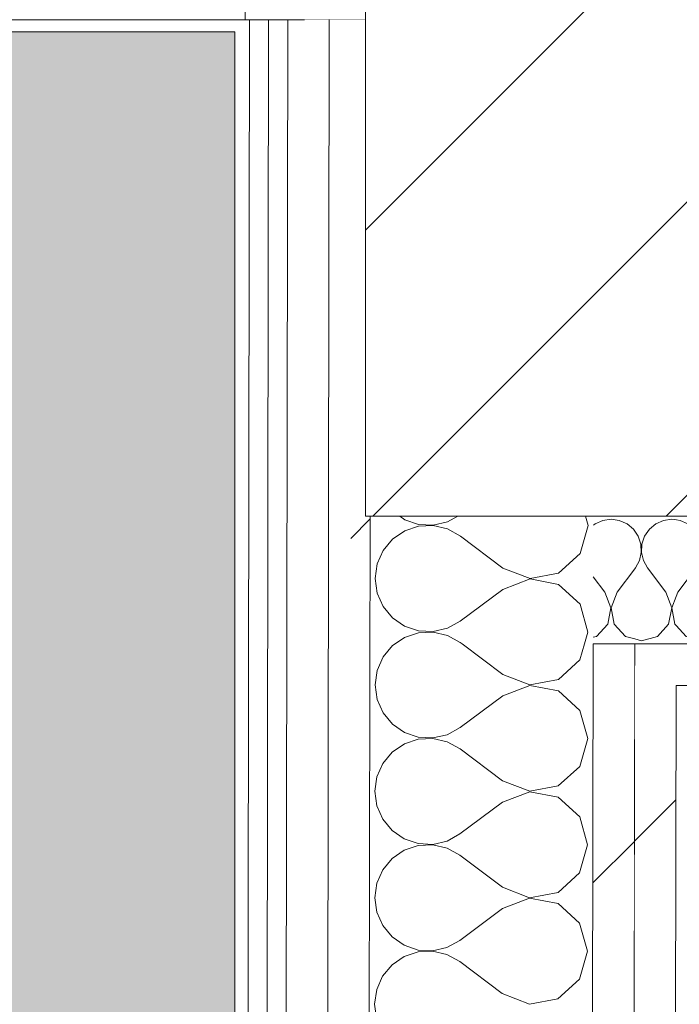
# Model space of a CAD drawing. Header units: millimetres. Extents: x -30280 to 19093, y -19284 to 4746.
# Tile 111 of 132: x -13157 to -12950, y -12647 to -12339. Entities that reach past the tile are written whole.
import ezdxf

# ---------------------------------------------------------------- set-up
doc = ezdxf.new("R2010")
doc.units = ezdxf.units.MM
doc.header["$MEASUREMENT"] = 0
doc.linetypes.add('Wipeout_Contour', pattern=[1000, 0, -1000])
for name, color, linetype in [('10_ESTR_Pilars', 7, 'Continuous'), ('12_FAÇ_Façana', 7, 'Continuous'), ('Nuevo_07_CR_Cel Ras pladur', 7, 'Continuous'), ('Nuevo_08_E_Envans secs', 7, 'Continuous'), ('Ventanas Archicad', 7, 'Continuous')]:
    doc.layers.add(name, color=color, linetype=linetype)
for name, color, linetype, lineweight in [('10_ESTR_Pilars_Pluma_Nº__28', 7, 'Continuous', 20), ('10_ESTR_Pilars_Pluma_Nº__42', 8, 'Continuous', 25), ('12_FAÇ_Façana_Pluma_Nº__7', 7, 'Continuous', 5), ('Nuevo_08_E_Envans secs_Pluma_Nº__1', 7, 'Continuous', 5), ('Ventanas Archicad_Pluma_Nº__1', 7, 'Continuous', 5), ('Ventanas Archicad_Pluma_Nº__7', 7, 'Continuous', 5)]:
    doc.layers.add(name, color=color, linetype=linetype, lineweight=lineweight)
for name, color, linetype, lineweight, true_color in [('Nuevo_07_CR_Cel Ras pladur_Pluma_Nº__102', 7, 'Continuous', 5, 0xcccccc), ('Nuevo_08_E_Envans secs_Pluma_Nº__102', 7, 'Continuous', 5, 0xcccccc), ('Nuevo_08_E_Envans secs_Pluma_Nº__171', 171, 'Continuous', 13, 0xaaaaff), ('Nuevo_08_E_Envans secs_Pluma_Nº__177', 7, 'Continuous', 15, 0xf7e046)]:
    doc.layers.add(name, color=color, linetype=linetype, lineweight=lineweight, true_color=true_color)
pattern_1 = [(45, (0, 0), (-183.8478, 183.8478), [195, -65]), (45, (7e-14, 183.85), (-183.8478, 183.8478), [195, -65])]

# ---------------------------------------------------------------- blocks, each defined once
blk = doc.blocks.new('Forjado_7_1', base_point=(-18840.61, -16937.98))
at = {"layer": 'Nuevo_07_CR_Cel Ras pladur_Pluma_Nº__102', "linetype": 'Continuous', "lineweight": 0, "true_color": 0x333333}
h = blk.add_hatch(color=250, dxfattribs=at)
h.paths.add_polyline_path([(-18840.61, -16937.98), (-13089.3, -16937.98), (-13089.3, -12342.82), (-18840.61, -12342.82)])
h.paths.add_polyline_path([(-18358.75, -12874.06), (-13558.75, -12874.06), (-13558.75, -16474.06), (-18358.75, -16474.06)], flags=0)
at = {"layer": 'Nuevo_07_CR_Cel Ras pladur_Pluma_Nº__102', "color": 254, "linetype": 'Continuous', "lineweight": 5, "true_color": 0xcccccc, "flags": 128}
blk.add_lwpolyline([(-18840.61, -16937.98), (-13089.3, -16937.98), (-13089.3, -12342.82), (-18840.61, -12342.82)], close=True, dxfattribs=at)
blk = doc.blocks.new('Muro_24_1', base_point=(-12161.11, -12338.98))
at = {"layer": '12_FAÇ_Façana_Pluma_Nº__7', "color": 7, "linetype": 'Continuous', "lineweight": 5, "flags": 128}
blk.add_lwpolyline([(-13091.11, -12338.98), (-13048.37, -12338.98)], dxfattribs=at)
blk = doc.blocks.new('Ventana Vertical Multi-Faja 27')
at = {"layer": 'Ventanas Archicad_Pluma_Nº__1', "color": 7, "linetype": 'Continuous', "lineweight": 5}
blk.add_line((-600, -250), (600, -250), dxfattribs=at)
at = {"layer": 'Ventanas Archicad_Pluma_Nº__7', "color": 7, "linetype": 'Continuous', "lineweight": 5}
blk.add_line((600, -230), (600, -250), dxfattribs=at)
blk = doc.blocks.new('Muro_27_1', base_point=(-13091.11, -12338.98))
at = {"layer": '12_FAÇ_Façana_Pluma_Nº__7', "color": 7, "linetype": 'Continuous', "lineweight": 5}
blk.add_line((-13086.11, -12318.98), (-13086.11, -12338.98), dxfattribs=at)
at = {"layer": 'Ventanas Archicad', "color": 253, "linetype": 'Continuous', "lineweight": 5, "true_color": 0xa4a4a6, "zscale": 1000}
blk.add_blockref('Ventana Vertical Multi-Faja 27', (-13686.11, -12088.98), dxfattribs=at)
blk = doc.blocks.new('*X542')
at = {"layer": 'Nuevo_08_E_Envans secs_Pluma_Nº__102', "color": 254, "linetype": 'Continuous', "lineweight": 5, "true_color": 0xcccccc}
for p, q in [((-13039.93, -12535.1), (-13042.87, -12538.64)), ((-13039.13, -12534.56), (-13039.93, -12535.1)), ((-13005.36, -12544.12), (-13018.07, -12534.56)), ((-12981.18, -12539.59), (-12979.74, -12534.56)), ((-13042.87, -12538.64), (-13044.73, -12542.84)), ((-12987.91, -12545.72), (-12981.18, -12539.59)), ((-13044.73, -12542.84), (-13045.37, -12547.4)), ((-13005.36, -12544.12), (-12996.86, -12547.4)), ((-12996.86, -12547.4), (-12987.91, -12545.72)), ((-13045.37, -12547.4), (-13044.74, -12551.95)), ((-12996.86, -12547.54), (-13005.37, -12550.79)), ((-12987.92, -12549.24), (-12996.86, -12547.54)), ((-12981.2, -12555.4), (-12987.92, -12549.24)), ((-13044.74, -12551.95), (-13042.89, -12556.16)), ((-13005.37, -12550.79), (-13018.72, -12560.77)), ((-12978.73, -12564.16), (-12981.2, -12555.4)), ((-13042.89, -12556.16), (-13039.96, -12559.71)), ((-13039.96, -12559.71), (-13036.18, -12562.32)), ((-13022.75, -12562.99), (-13018.72, -12560.77)), ((-13036.18, -12562.32), (-13031.82, -12563.79)), ((-13031.82, -12564.37), (-13036.18, -12565.84)), ((-13031.82, -12563.79), (-13027.23, -12564.02)), ((-13027.23, -12564.16), (-13031.82, -12564.37)), ((-13027.23, -12564.02), (-13022.75, -12562.99)), ((-13022.75, -12565.21), (-13027.23, -12564.16)), ((-12981.23, -12572.92), (-12978.73, -12564.16)), ((-13036.18, -12565.84), (-13039.98, -12568.44)), ((-13018.73, -12567.44), (-13022.75, -12565.21)), ((-13005.41, -12577.46), (-13018.73, -12567.44)), ((-13039.98, -12568.44), (-13042.91, -12571.97)), ((-13042.91, -12571.97), (-13044.78, -12576.18)), ((-12987.96, -12579.06), (-12981.23, -12572.92)), ((-13044.78, -12576.18), (-13045.42, -12580.73)), ((-13005.41, -12577.46), (-12996.91, -12580.74)), ((-12996.91, -12580.74), (-12987.96, -12579.06)), ((-13045.42, -12580.73), (-13044.79, -12585.29)), ((-12996.91, -12580.87), (-13005.42, -12584.12)), ((-12987.97, -12582.58), (-12996.91, -12580.87)), ((-12981.25, -12588.73), (-12987.97, -12582.58)), ((-13044.79, -12585.29), (-13042.94, -12589.5)), ((-13005.42, -12584.12), (-13018.77, -12594.1)), ((-13042.94, -12589.5), (-13040.01, -12593.04)), ((-12978.77, -12597.5), (-12981.25, -12588.73)), ((-13040.01, -12593.04), (-13036.23, -12595.65)), ((-13036.23, -12595.65), (-13031.87, -12597.13)), ((-13022.8, -12596.32), (-13018.77, -12594.1)), ((-13031.87, -12597.71), (-13036.23, -12599.17)), ((-13031.87, -12597.13), (-13027.28, -12597.36)), ((-13027.28, -12597.49), (-13031.87, -12597.71)), ((-13027.28, -12597.36), (-13022.8, -12596.32)), ((-13022.8, -12598.54), (-13027.28, -12597.49)), ((-13018.78, -12600.77), (-13022.8, -12598.54)), ((-12981.28, -12606.26), (-12978.77, -12597.5)), ((-13040.02, -12601.77), (-13042.96, -12605.31)), ((-13036.23, -12599.17), (-13040.02, -12601.77)), ((-13005.46, -12610.79), (-13018.78, -12600.77)), ((-13042.96, -12605.31), (-13044.82, -12609.51)), ((-12988.01, -12612.39), (-12981.28, -12606.26)), ((-13044.82, -12609.51), (-13045.47, -12614.06)), ((-13005.46, -12610.79), (-12996.96, -12614.07)), ((-13045.47, -12614.06), (-13044.84, -12618.62)), ((-12996.96, -12614.2), (-13005.47, -12617.46)), ((-12996.96, -12614.07), (-12988.01, -12612.39)), ((-12988.02, -12615.91), (-12996.96, -12614.2)), ((-12981.3, -12622.06), (-12988.02, -12615.91)), ((-13044.84, -12618.62), (-13042.99, -12622.83)), ((-13005.47, -12617.46), (-13018.82, -12627.44)), ((-13042.99, -12622.83), (-13040.06, -12626.38)), ((-12978.82, -12630.83), (-12981.3, -12622.06)), ((-13040.06, -12626.38), (-13036.27, -12628.99)), ((-13036.27, -12628.99), (-13031.92, -12630.46)), ((-13027.33, -12630.69), (-13022.85, -12629.66)), ((-13022.85, -12629.66), (-13018.82, -12627.44)), ((-13036.28, -12632.5), (-13040.07, -12635.1)), ((-13031.92, -12631.04), (-13036.28, -12632.5)), ((-13031.92, -12630.46), (-13027.33, -12630.69)), ((-13027.33, -12630.83), (-13031.92, -12631.04)), ((-13022.85, -12631.87), (-13027.33, -12630.83)), ((-13018.83, -12634.1), (-13022.85, -12631.87)), ((-12981.33, -12639.59), (-12978.82, -12630.83)), ((-13040.07, -12635.1), (-13043.01, -12638.64)), ((-13005.51, -12644.12), (-13018.83, -12634.1)), ((-13043.01, -12638.64), (-13044.87, -12642.84)), ((-12988.06, -12645.72), (-12981.33, -12639.59)), ((-13044.87, -12642.84), (-13045.52, -12647.4)), ((-13005.51, -12644.12), (-12997.01, -12647.4)), ((-13045.52, -12647.4), (-13044.89, -12651.95)), ((-12997.01, -12647.4), (-12988.06, -12645.72))]:
    blk.add_line(p, q, dxfattribs=at)
blk = doc.blocks.new('*X543')
at = {"layer": 'Nuevo_08_E_Envans secs_Pluma_Nº__102', "color": 254, "linetype": 'Continuous', "lineweight": 5, "true_color": 0xcccccc}
for p, q in [((-13037.66, -12494.56), (-13036.08, -12495.65)), ((-13036.08, -12495.65), (-13031.72, -12497.13)), ((-13027.13, -12497.36), (-13022.65, -12496.32)), ((-13022.65, -12496.32), (-13019.45, -12494.56)), ((-12978.63, -12497.5), (-12979.46, -12494.56)), ((-13036.08, -12499.17), (-13039.88, -12501.77)), ((-13031.72, -12497.71), (-13036.08, -12499.17)), ((-13031.72, -12497.13), (-13027.13, -12497.36)), ((-13027.13, -12497.49), (-13031.72, -12497.71)), ((-13022.65, -12498.54), (-13027.13, -12497.49)), ((-13018.63, -12500.77), (-13022.65, -12498.54)), ((-12981.13, -12506.26), (-12978.63, -12497.5)), ((-13039.88, -12501.77), (-13042.82, -12505.31)), ((-13005.31, -12510.79), (-13018.63, -12500.77)), ((-13042.82, -12505.31), (-13044.68, -12509.51)), ((-12987.86, -12512.39), (-12981.13, -12506.26)), ((-13044.68, -12509.51), (-13045.32, -12514.06)), ((-13005.31, -12510.79), (-12996.81, -12514.07)), ((-12996.81, -12514.07), (-12987.86, -12512.39)), ((-13045.32, -12514.06), (-13044.69, -12518.62)), ((-12996.82, -12514.2), (-13005.32, -12517.46)), ((-12987.87, -12515.91), (-12996.82, -12514.2)), ((-13044.69, -12518.62), (-13042.84, -12522.83)), ((-13005.32, -12517.46), (-13018.67, -12527.44)), ((-12981.15, -12522.06), (-12987.87, -12515.91)), ((-13042.84, -12522.83), (-13039.91, -12526.38)), ((-12978.68, -12530.83), (-12981.15, -12522.06)), ((-13039.91, -12526.38), (-13036.13, -12528.99)), ((-13022.7, -12529.66), (-13018.67, -12527.44)), ((-13036.13, -12528.99), (-13031.77, -12530.46)), ((-13031.77, -12530.46), (-13027.18, -12530.69)), ((-13027.18, -12530.83), (-13031.77, -12531.04)), ((-13027.18, -12530.69), (-13022.7, -12529.66)), ((-13022.7, -12531.87), (-13027.18, -12530.83)), ((-12979.74, -12534.56), (-12978.68, -12530.83)), ((-13036.13, -12532.5), (-13039.13, -12534.56)), ((-13031.77, -12531.04), (-13036.13, -12532.5)), ((-13018.68, -12534.1), (-13022.7, -12531.87)), ((-13018.07, -12534.56), (-13018.68, -12534.1))]:
    blk.add_line(p, q, dxfattribs=at)
blk = doc.blocks.new('Muro_77_1', base_point=(-13089.1, -15296.87))
at = {"color": 254, "linetype": 'Wipeout_Contour', "lineweight": 0, "ltscale": 76200.427536}
blk.add_wipeout([(-12964.03, -12547.56), (-12968.13, -15320.12), (-12955.11, -15308.22), (-12951.03, -12547.56)], dxfattribs=at).dxf.layer = 'Nuevo_08_E_Envans secs'
at = {"layer": 'Nuevo_08_E_Envans secs_Pluma_Nº__177', "linetype": 'Continuous', "lineweight": 15, "true_color": 0xf7e046}
h = blk.add_hatch(dxfattribs=at)
h.set_pattern_fill('Panellat_HPL_0001', color=53, style=0, pattern_type=2)
h.set_pattern_definition(pattern_1)
h.paths.add_polyline_path([(-12964.03, -12547.56), (-12968.13, -15320.12), (-12955.11, -15308.22), (-12951.03, -12547.56)])
at = {"color": 254, "linetype": 'Wipeout_Contour', "lineweight": 0, "ltscale": 72130.513128}
blk.add_wipeout([(-12964.02, -12534.56), (-12964.03, -12547.56), (-12951.03, -12547.56), (-12951.02, -12534.56)], dxfattribs=at).dxf.layer = 'Nuevo_08_E_Envans secs'
at = {"layer": 'Nuevo_08_E_Envans secs_Pluma_Nº__177', "linetype": 'Continuous', "lineweight": 15, "true_color": 0xf7e046}
h = blk.add_hatch(dxfattribs=at)
h.set_pattern_fill('Panellat_HPL_0001', color=53, style=0, pattern_type=2)
h.set_pattern_definition(pattern_1)
h.paths.add_polyline_path([(-12964.02, -12534.56), (-12964.03, -12547.56), (-12951.03, -12547.56), (-12951.02, -12534.56)])
at = {"layer": 'Nuevo_08_E_Envans secs_Pluma_Nº__1', "color": 7, "linetype": 'Continuous', "lineweight": 5}
for p, q in [((-12955.11, -15308.22), (-12951.03, -12547.56)), ((-12951.03, -12547.56), (-12945.03, -12547.56))]:
    blk.add_line(p, q, dxfattribs=at)
at = {"color": 254, "linetype": 'Wipeout_Contour', "lineweight": 0, "ltscale": 96305.94969}
blk.add_wipeout([(-12977.02, -12534.56), (-12981.14, -15323.14), (-12971.47, -15323.16), (-12968.13, -15320.12), (-12964.02, -12534.56)], dxfattribs=at).dxf.layer = 'Nuevo_08_E_Envans secs'
at = {"layer": 'Nuevo_08_E_Envans secs_Pluma_Nº__177', "linetype": 'Continuous', "lineweight": 15, "true_color": 0xf7e046}
h = blk.add_hatch(dxfattribs=at)
h.set_pattern_fill('Panellat_HPL_0001', color=53, style=0, pattern_type=2)
h.set_pattern_definition(pattern_1)
h.paths.add_polyline_path([(-12977.02, -12534.56), (-12981.14, -15323.14), (-12971.47, -15323.16), (-12968.13, -15320.12), (-12964.02, -12534.56)])
at = {"layer": 'Nuevo_08_E_Envans secs_Pluma_Nº__1', "color": 7, "linetype": 'Continuous', "lineweight": 5}
for p, q in [((-12981.14, -15323.14), (-12977.02, -12534.56)), ((-12977.02, -12534.56), (-12964.02, -12534.56)), ((-12968.13, -15320.12), (-12964.02, -12534.56)), ((-12964.02, -12534.56), (-12951.02, -12534.56))]:
    blk.add_line(p, q, dxfattribs=at)
at = {"layer": 'Nuevo_08_E_Envans secs', "color": 7, "lineweight": 20}
for name in ['*X543', '*X542']:
    blk.add_blockref(name, (0, 0), dxfattribs=at)
at = {"color": 254, "linetype": 'Wipeout_Contour', "lineweight": 0, "ltscale": 112426.617616}
blk.add_wipeout([(-13064.24, -15392.94), (-13051.24, -15392.97), (-13046.96, -12494.56), (-13048.37, -12494.56), (-13048.37, -12338.98), (-13059.73, -12338.98)], dxfattribs=at).dxf.layer = 'Nuevo_08_E_Envans secs'
at = {"layer": 'Nuevo_08_E_Envans secs_Pluma_Nº__177', "linetype": 'Continuous', "lineweight": 15, "true_color": 0xf7e046}
h = blk.add_hatch(dxfattribs=at)
h.set_pattern_fill('Panellat_HPL_0001', color=53, style=0, pattern_type=2)
h.set_pattern_definition(pattern_1)
h.paths.add_polyline_path([(-13064.24, -15392.94), (-13051.24, -15392.97), (-13046.96, -12494.56), (-13048.37, -12494.56), (-13048.37, -12338.98), (-13059.73, -12338.98)])
at = {"layer": 'Nuevo_08_E_Envans secs_Pluma_Nº__1', "color": 7, "linetype": 'Continuous', "lineweight": 5}
blk.add_line((-13051.14, -15322.97), (-13046.96, -12494.56), dxfattribs=at)
at = {"color": 254, "linetype": 'Wipeout_Contour', "lineweight": 0, "ltscale": 76350.322523}
blk.add_wipeout([(-13064.26, -15405.94), (-13059.73, -12338.98), (-13072.73, -12338.98), (-13077.26, -15405.9)], dxfattribs=at).dxf.layer = 'Nuevo_08_E_Envans secs'
at = {"layer": 'Nuevo_08_E_Envans secs_Pluma_Nº__177', "linetype": 'Continuous', "lineweight": 15, "true_color": 0xf7e046}
h = blk.add_hatch(dxfattribs=at)
h.set_pattern_fill('Panellat_HPL_0001', color=53, style=0, pattern_type=2)
h.set_pattern_definition(pattern_1)
h.paths.add_polyline_path([(-13064.26, -15405.94), (-13059.73, -12338.98), (-13072.73, -12338.98), (-13077.26, -15405.9)])
at = {"layer": 'Nuevo_08_E_Envans secs_Pluma_Nº__1', "color": 7, "linetype": 'Continuous', "lineweight": 5}
blk.add_line((-13064.26, -15405.94), (-13059.73, -12338.98), dxfattribs=at)
at = {"layer": 'Nuevo_08_E_Envans secs_Pluma_Nº__1', "color": 7, "linetype": 'Continuous', "lineweight": 5, "flags": 128}
blk.add_lwpolyline([(-13067.46, -12338.98), (-13072.73, -12338.98)], dxfattribs=at)
at = {"color": 254, "linetype": 'Wipeout_Contour', "lineweight": 0, "ltscale": 76421.888815}
blk.add_wipeout([(-13083.29, -15424.89), (-13078.73, -12338.98), (-13084.73, -12338.98), (-13089.29, -15424.87)], dxfattribs=at).dxf.layer = 'Nuevo_08_E_Envans secs'
at = {"layer": 'Nuevo_08_E_Envans secs_Pluma_Nº__171', "linetype": 'Continuous', "lineweight": 13, "true_color": 0xaaaaff}
h = blk.add_hatch(dxfattribs=at)
h.set_pattern_fill('Panellat_HPL_0001', color=161, style=0, pattern_type=2)
h.set_pattern_definition(pattern_1)
h.paths.add_polyline_path([(-13083.29, -15424.89), (-13078.73, -12338.98), (-13084.73, -12338.98), (-13089.29, -15424.87)])
at = {"layer": 'Nuevo_08_E_Envans secs_Pluma_Nº__1', "color": 7, "linetype": 'Continuous', "lineweight": 5}
for p, q in [((-13083.28, -15418.89), (-13078.73, -12338.98)), ((-13077.26, -15405.9), (-13072.73, -12338.98))]:
    blk.add_line(p, q, dxfattribs=at)
at = {"layer": 'Nuevo_08_E_Envans secs_Pluma_Nº__1', "color": 7, "linetype": 'Continuous', "lineweight": 5, "flags": 128}
for points in [[(-13084.73, -12338.98), (-13089.29, -15424.87)], [(-13078.73, -12338.98), (-13084.73, -12338.98)], [(-13072.73, -12338.98), (-13078.73, -12338.98)]]:
    blk.add_lwpolyline(points, dxfattribs=at)
blk = doc.blocks.new('*X715')
at = {"layer": 'Nuevo_08_E_Envans secs_Pluma_Nº__102', "color": 254, "linetype": 'Continuous', "lineweight": 5, "true_color": 0xcccccc}
for p, q in [((-12949.78, -12495.88), (-12950.96, -12495.71)), ((-12947.37, -12496.94), (-12949.78, -12495.88)), ((-12945.35, -12498.61), (-12947.37, -12496.94)), ((-12944.96, -12499.18), (-12945.35, -12498.61)), ((-12950.48, -12518.37), (-12944.98, -12511.04)), ((-12950.48, -12518.37), (-12950.99, -12519.72)), ((-12951.01, -12528.75), (-12947.86, -12532.19)), ((-12947.86, -12532.19), (-12945.01, -12533))]:
    blk.add_line(p, q, dxfattribs=at)
blk = doc.blocks.new('*X716')
at = {"layer": 'Nuevo_08_E_Envans secs_Pluma_Nº__102', "color": 254, "linetype": 'Continuous', "lineweight": 5, "true_color": 0xcccccc}
for p, q in [((-12957.39, -12496.94), (-12959.41, -12498.61)), ((-12954.98, -12495.88), (-12957.39, -12496.94)), ((-12952.38, -12495.51), (-12954.98, -12495.88)), ((-12950.96, -12495.71), (-12952.38, -12495.51)), ((-12962.91, -12500.78), (-12963.96, -12499.25)), ((-12959.41, -12498.61), (-12960.9, -12500.78)), ((-12962.07, -12503.27), (-12962.91, -12500.78)), ((-12960.9, -12500.78), (-12961.74, -12503.27)), ((-12962.54, -12508.45), (-12961.94, -12505.89)), ((-12961.94, -12505.89), (-12962.07, -12503.27)), ((-12961.74, -12503.27), (-12961.87, -12505.89)), ((-12961.87, -12505.89), (-12961.27, -12508.45)), ((-12963.81, -12510.75), (-12962.54, -12508.45)), ((-12961.27, -12508.45), (-12960, -12510.75)), ((-12963.98, -12510.98), (-12963.81, -12510.75)), ((-12954.29, -12518.37), (-12960, -12510.75)), ((-12952.42, -12523.23), (-12954.29, -12518.37)), ((-12950.99, -12519.72), (-12952.34, -12523.23)), ((-12953.39, -12528.34), (-12952.42, -12523.23)), ((-12952.34, -12523.23), (-12951.38, -12528.34)), ((-12956.9, -12532.19), (-12953.39, -12528.34)), ((-12951.38, -12528.34), (-12951.01, -12528.75)), ((-12964.01, -12533.01), (-12961.9, -12533.61)), ((-12961.9, -12533.61), (-12956.9, -12532.19))]:
    blk.add_line(p, q, dxfattribs=at)
blk = doc.blocks.new('*X717')
at = {"layer": 'Nuevo_08_E_Envans secs_Pluma_Nº__102', "color": 254, "linetype": 'Continuous', "lineweight": 5, "true_color": 0xcccccc}
for p, q in [((-12976.44, -12496.94), (-12976.96, -12497.37)), ((-12974.03, -12495.88), (-12976.44, -12496.94)), ((-12971.43, -12495.51), (-12974.03, -12495.88)), ((-12968.83, -12495.88), (-12971.43, -12495.51)), ((-12966.42, -12496.94), (-12968.83, -12495.88)), ((-12964.4, -12498.61), (-12966.42, -12496.94)), ((-12963.96, -12499.25), (-12964.4, -12498.61)), ((-12969.52, -12518.37), (-12963.98, -12510.98)), ((-12973.33, -12518.37), (-12976.98, -12513.5)), ((-12971.47, -12523.23), (-12973.33, -12518.37)), ((-12969.52, -12518.37), (-12971.39, -12523.23)), ((-12972.43, -12528.34), (-12971.47, -12523.23)), ((-12971.39, -12523.23), (-12970.42, -12528.34)), ((-12975.95, -12532.19), (-12972.43, -12528.34)), ((-12970.42, -12528.34), (-12966.91, -12532.19)), ((-12977.01, -12532.49), (-12975.95, -12532.19)), ((-12966.91, -12532.19), (-12964.01, -12533.01))]:
    blk.add_line(p, q, dxfattribs=at)
blk = doc.blocks.new('Muro_110_1', base_point=(-13084.96, -12494.56))
at = {"layer": 'Nuevo_08_E_Envans secs_Pluma_Nº__1', "color": 7, "linetype": 'Continuous', "lineweight": 5}
blk.add_line((-12977.02, -12534.56), (-12964.02, -12534.56), dxfattribs=at)
at = {"layer": 'Nuevo_08_E_Envans secs', "color": 7, "lineweight": 20}
for name in ['*X717', '*X715']:
    blk.add_blockref(name, (0, 0), dxfattribs=at)
at = {"color": 254, "linetype": 'Wipeout_Contour', "lineweight": 0, "ltscale": 72103.211072}
blk.add_wipeout([(-12951.02, -12534.56), (-12951.03, -12547.56), (-12945.03, -12547.56), (-12945.02, -12534.56)], dxfattribs=at).dxf.layer = 'Nuevo_08_E_Envans secs'
at = {"layer": 'Nuevo_08_E_Envans secs_Pluma_Nº__177', "linetype": 'Continuous', "lineweight": 15, "true_color": 0xf7e046}
h = blk.add_hatch(dxfattribs=at)
h.set_pattern_fill('Panellat_HPL_0001', color=53, style=0, pattern_type=2)
h.set_pattern_definition(pattern_1)
h.paths.add_polyline_path([(-12951.02, -12534.56), (-12951.03, -12547.56), (-12945.03, -12547.56), (-12945.02, -12534.56)])
at = {"layer": 'Nuevo_08_E_Envans secs_Pluma_Nº__1', "color": 7, "linetype": 'Continuous', "lineweight": 5}
for p, q in [((-12964.02, -12534.56), (-12951.02, -12534.56)), ((-12951.02, -12534.56), (-12945.02, -12534.56)), ((-12951.03, -12547.56), (-12945.03, -12547.56))]:
    blk.add_line(p, q, dxfattribs=at)
at = {"layer": 'Nuevo_08_E_Envans secs', "color": 7, "lineweight": 20}
blk.add_blockref('*X716', (0, 0), dxfattribs=at)
blk = doc.blocks.new('Pilar_17_1', base_point=(-12848.37, -12294.56))
at = {"color": 254, "linetype": 'Wipeout_Contour', "lineweight": 0, "ltscale": 71136.667689}
blk.add_wipeout([(-13048.37, -12494.56), (-12648.37, -12494.56), (-12648.37, -12094.56), (-13048.37, -12094.56)], dxfattribs=at).dxf.layer = '10_ESTR_Pilars'
at = {"layer": '10_ESTR_Pilars_Pluma_Nº__42', "linetype": 'Continuous', "lineweight": 25}
h = blk.add_hatch(dxfattribs=at)
h.set_pattern_fill('00_GCT_trama_45º_e1_400__05', color=8, style=0, pattern_type=2)
h.set_pattern_definition([(45, (0, 0), (-45.96194, 45.96194), [])])
h.paths.add_polyline_path([(-13048.37, -12494.56), (-12648.37, -12494.56), (-12648.37, -12094.56), (-13048.37, -12094.56)])
at = {"layer": '10_ESTR_Pilars_Pluma_Nº__28', "color": 7, "linetype": 'Continuous', "lineweight": 20, "flags": 128}
blk.add_lwpolyline([(-13048.37, -12494.56), (-12648.37, -12494.56), (-12648.37, -12094.56), (-13048.37, -12094.56)], close=True, dxfattribs=at)

msp = doc.modelspace()

# ---------------------------------------------------------------- block references
at = {"layer": '12_FAÇ_Façana', "color": 7, "lineweight": 20}
for name, p in [('Muro_24_1', (-12161.11, -12338.98)), ('Muro_27_1', (-13091.11, -12338.98))]:
    msp.add_blockref(name, p, dxfattribs=at)
at = {"layer": 'Nuevo_07_CR_Cel Ras pladur', "color": 254, "linetype": 'Continuous', "lineweight": 5, "true_color": 0xcccccc}
msp.add_blockref('Forjado_7_1', (-18840.61, -16937.98), dxfattribs=at)

# ---------------------------------------------------------------- next in the draw order: block references
at = {"layer": 'Nuevo_08_E_Envans secs', "color": 7, "lineweight": 20}
msp.add_blockref('Muro_77_1', (-13089.1, -15296.87), dxfattribs=at)

# ---------------------------------------------------------------- next in the draw order: block references
msp.add_blockref('Muro_110_1', (-13084.96, -12494.56), dxfattribs=at)

# ---------------------------------------------------------------- next in the draw order: block references
at = {"layer": '10_ESTR_Pilars', "color": 7, "lineweight": 20}
msp.add_blockref('Pilar_17_1', (-12848.37, -12294.56), dxfattribs=at)

doc.saveas('drawing.dxf')
